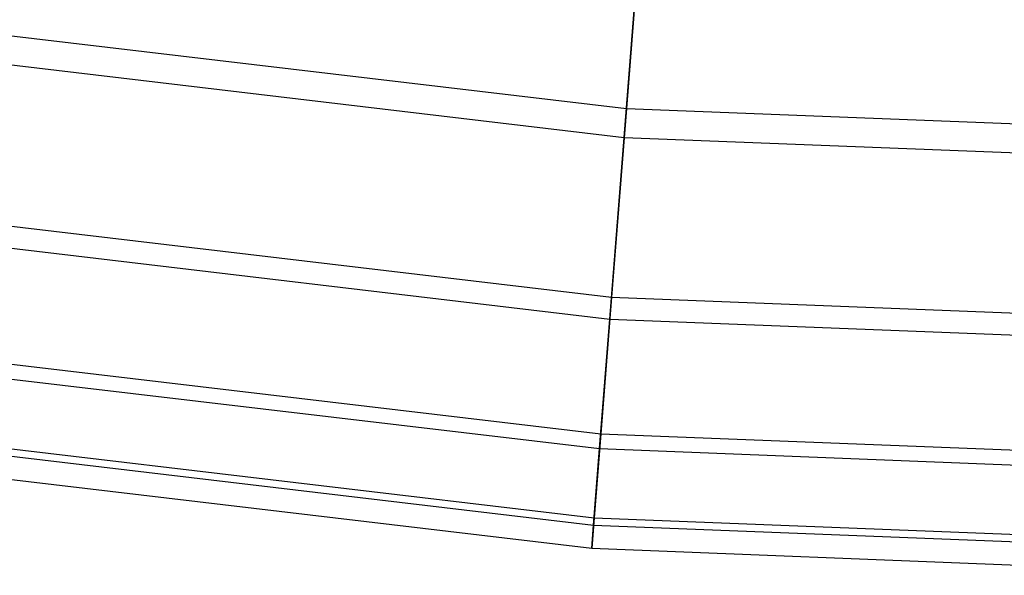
# Model space of a CAD drawing. Extents: x 0.02 to 4.75, y -2.35 to 2.37.
# Tile 19 of 131: x 2.05 to 2.31, y -2.35 to -2.2. Entities that reach past the tile are written whole.
import ezdxf

# ---------------------------------------------------------------- set-up
doc = ezdxf.new("R2010")
doc.units = 0
doc.header["$MEASUREMENT"] = 0
doc.layers.get('0').update_dxf_attribs({"color": 13, "linetype": 'CONTINUOUS'})

# ---------------------------------------------------------------- blocks, each defined once
blk = doc.blocks.new('CTLS_SNOW_BALL_ZWIS_PM_STL')
at = {"color": 0}
for p, q in [((2.21494, -2.16257, 1.9414), (2.20986, -2.22707, 2.11455)), ((2.21494, -2.16257, 1.9414), (2.20986, -2.22707, 2.11455)), ((2.20925, -2.23487, 3.56962), (2.21418, -2.17223, 3.74345)), ((2.20925, -2.23487, 3.56962), (2.21418, -2.17223, 3.74345)), ((2.03493, -2.20637, 2.11455), (2.20986, -2.22707, 2.11455)), ((2.03493, -2.20637, 2.11455), (2.20986, -2.22707, 2.11455)), ((2.03371, -2.2141, 3.56962), (2.20925, -2.23487, 3.56962)), ((2.03371, -2.2141, 3.56962), (2.20925, -2.23487, 3.56962)), ((2.20986, -2.22707, 2.11455), (2.20586, -2.27788, 2.29223)), ((2.20986, -2.22707, 2.11455), (2.20586, -2.27788, 2.29223)), ((2.20986, -2.22707, 2.11455), (2.38588, -2.23399, 2.11455)), ((2.20986, -2.22707, 2.11455), (2.38588, -2.23399, 2.11455)), ((2.2054, -2.28377, 3.3914), (2.20925, -2.23487, 3.56962)), ((2.2054, -2.28377, 3.3914), (2.20925, -2.23487, 3.56962)), ((2.20925, -2.23487, 3.56962), (2.38588, -2.24181, 3.56962)), ((2.20925, -2.23487, 3.56962), (2.38588, -2.24181, 3.56962)), ((2.02696, -2.2567, 2.29223), (2.20586, -2.27788, 2.29223)), ((2.02696, -2.2567, 2.29223), (2.20586, -2.27788, 2.29223)), ((2.02603, -2.26254, 3.3914), (2.2054, -2.28377, 3.3914)), ((2.02603, -2.26254, 3.3914), (2.2054, -2.28377, 3.3914)), ((2.20586, -2.27788, 2.29223), (2.20297, -2.31468, 2.47335)), ((2.20586, -2.27788, 2.29223), (2.20297, -2.31468, 2.47335)), ((2.20586, -2.27788, 2.29223), (2.38588, -2.28495, 2.29223)), ((2.20586, -2.27788, 2.29223), (2.38588, -2.28495, 2.29223)), ((2.20266, -2.31863, 3.20989), (2.2054, -2.28377, 3.3914)), ((2.20266, -2.31863, 3.20989), (2.2054, -2.28377, 3.3914)), ((2.2054, -2.28377, 3.3914), (2.38588, -2.29086, 3.3914)), ((2.2054, -2.28377, 3.3914), (2.38588, -2.29086, 3.3914)), ((2.02118, -2.29316, 2.47335), (2.20297, -2.31468, 2.47335)), ((2.02118, -2.29316, 2.47335), (2.20297, -2.31468, 2.47335)), ((2.02056, -2.29707, 3.20989), (2.20266, -2.31863, 3.20989)), ((2.02056, -2.29707, 3.20989), (2.20266, -2.31863, 3.20989)), ((2.01764, -2.31552, 2.6568), (2.20119, -2.33725, 2.6568)), ((2.01764, -2.31552, 2.6568), (2.20119, -2.33725, 2.6568)), ((2.20297, -2.31468, 2.47335), (2.20119, -2.33725, 2.6568)), ((2.20297, -2.31468, 2.47335), (2.20119, -2.33725, 2.6568)), ((2.20297, -2.31468, 2.47335), (2.38588, -2.32186, 2.47335)), ((2.20297, -2.31468, 2.47335), (2.38588, -2.32186, 2.47335)), ((2.01733, -2.31748, 3.0262), (2.20104, -2.33923, 3.0262)), ((2.01733, -2.31748, 3.0262), (2.20104, -2.33923, 3.0262)), ((2.20104, -2.33923, 3.0262), (2.20266, -2.31863, 3.20989)), ((2.20104, -2.33923, 3.0262), (2.20266, -2.31863, 3.20989)), ((2.20266, -2.31863, 3.20989), (2.38588, -2.32583, 3.20989)), ((2.20266, -2.31863, 3.20989), (2.38588, -2.32583, 3.20989)), ((2.01635, -2.32365, 2.84146), (2.20055, -2.34545, 2.84146)), ((2.01635, -2.32365, 2.84146), (2.20055, -2.34545, 2.84146)), ((2.20119, -2.33725, 2.6568), (2.20055, -2.34545, 2.84146)), ((2.20119, -2.33725, 2.6568), (2.20055, -2.34545, 2.84146)), ((2.20119, -2.33725, 2.6568), (2.38588, -2.3445, 2.6568)), ((2.20119, -2.33725, 2.6568), (2.38588, -2.3445, 2.6568)), ((2.20055, -2.34545, 2.84146), (2.20104, -2.33923, 3.0262)), ((2.20055, -2.34545, 2.84146), (2.20104, -2.33923, 3.0262)), ((2.20104, -2.33923, 3.0262), (2.38588, -2.34649, 3.0262)), ((2.20104, -2.33923, 3.0262), (2.38588, -2.34649, 3.0262)), ((2.20055, -2.34545, 2.84146), (2.38588, -2.35273, 2.84146)), ((2.20055, -2.34545, 2.84146), (2.38588, -2.35273, 2.84146))]:
    blk.add_line(p, q, dxfattribs=at)

msp = doc.modelspace()

# ---------------------------------------------------------------- block references
at = {"color": 0}
msp.add_blockref('CTLS_SNOW_BALL_ZWIS_PM_STL', (0, 0), dxfattribs=at)

doc.saveas('drawing.dxf')
